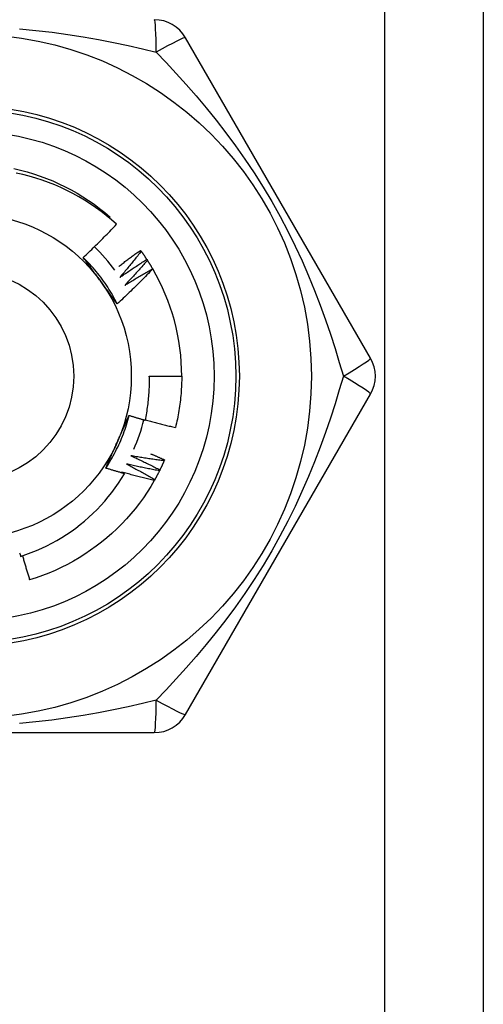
# Model space of a CAD drawing. Header units: inches. Extents: x 7 to 188, y 10 to 101.
# Tile 98 of 154: x 41.089 to 41.343, y 49.534 to 50.072. Entities that reach past the tile are written whole.
import ezdxf

# ---------------------------------------------------------------- set-up
doc = ezdxf.new("R2010")
doc.units = ezdxf.units.IN
doc.header["$MEASUREMENT"] = 0
doc.layers.add('Visible Edges(ANSI)', color=7, linetype='Continuous', lineweight=25)
doc.layers.add('Visible Tangent Edges(ANSI)', color=7, linetype='Continuous', lineweight=25)

msp = doc.modelspace()

# ---------------------------------------------------------------- linework, layer by layer
at = {"layer": 'Visible Edges(ANSI)'}
for p, q in [((41.34256800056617, 72.34967122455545), (41.34256800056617, 27.40478933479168)), ((41.2809156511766, 49.88707279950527), (41.17976568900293, 50.06226964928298)), ((41.13810010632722, 49.96368317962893), (41.13854276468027, 49.96420031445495)), ((41.15516410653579, 49.94599561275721), (41.15552027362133, 49.945508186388)), ((41.15860713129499, 49.94104493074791), (41.15893752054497, 49.94053966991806)), ((41.16178855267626, 49.93592221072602), (41.16183702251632, 49.93583937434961)), ((41.15999516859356, 49.87723027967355), (41.17770972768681, 49.87723027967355)), ((41.17976568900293, 49.69219091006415), (41.2809156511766, 49.86738775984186)), ((41.16831853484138, 49.83147849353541), (41.16807928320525, 49.8309242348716)), ((40.96041805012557, 49.68234838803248), (41.16271795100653, 49.68234838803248))]:
    msp.add_line(p, q, dxfattribs=at)
at = {"layer": 'Visible Edges(ANSI)', "flags": 128}
for points in [[(41.08597990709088, 49.99069337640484), (41.0896002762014, 49.98984383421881), (41.09319249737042, 49.98888092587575), (41.09675303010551, 49.987805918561), (41.10027832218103, 49.98662006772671), (41.10376483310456, 49.98532461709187), (41.10720901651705, 49.98392083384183), (41.1106073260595, 49.98240996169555), (41.11395621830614, 49.9807932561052), (41.11725213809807, 49.97907197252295), (41.12049155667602, 49.97724737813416), (41.12367091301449, 49.97532071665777), (41.12678666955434, 49.97329323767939), (41.12983527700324, 49.97116620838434), (41.13281319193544, 49.96894087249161), (41.13571687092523, 49.96661849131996), (41.13854276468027, 49.96420031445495)], [(41.14203438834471, 49.96023156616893), (41.13929392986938, 49.96266890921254), (41.13648069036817, 49.96501536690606), (41.13359695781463, 49.96726936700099), (41.13064501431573, 49.96942931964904), (41.12762716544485, 49.97149365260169), (41.12454569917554, 49.97346078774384), (41.12140289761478, 49.97532913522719), (41.11820106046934, 49.97709712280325), (41.1149424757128, 49.9787631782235), (41.1116294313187, 49.98032571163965), (41.10826422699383, 49.98178315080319), (41.10485023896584, 49.9831334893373), (41.10139807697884, 49.98437239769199), (41.0979121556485, 49.98549857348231), (41.0943952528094, 49.98651143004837), (41.0908501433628, 49.98741034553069), (41.08727960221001, 49.98819472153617)], [(41.12385660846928, 49.94215346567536), (41.12463913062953, 49.94288172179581), (41.12541948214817, 49.94361218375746), (41.12619766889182, 49.94434485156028), (41.12697368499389, 49.94507971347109), (41.12774752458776, 49.94581677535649), (41.12851919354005, 49.94655601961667), (41.12928868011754, 49.94729745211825), (41.13005598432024, 49.94804105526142), (41.13082110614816, 49.94878684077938), (41.13158403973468, 49.94953478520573), (41.13234477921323, 49.95028490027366), (41.13310332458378, 49.9510371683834), (41.13385967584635, 49.95179158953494), (41.13461382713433, 49.95254815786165), (41.13536577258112, 49.95330686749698), (41.13611552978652, 49.9540677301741), (41.13686309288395, 49.9548307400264), (41.13760845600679, 49.95559589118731), (41.13835162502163, 49.95636318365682), (41.13909258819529, 49.95713261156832), (41.13983135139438, 49.95790416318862), (41.14056790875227, 49.95867784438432), (41.14130225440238, 49.95945364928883), (41.14203438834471, 49.96023156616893)], [(41.14326391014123, 49.93721130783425), (41.14375252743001, 49.93758647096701), (41.14424177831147, 49.9379608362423), (41.14473166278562, 49.93833441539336), (41.14522218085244, 49.93870720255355), (41.14571332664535, 49.9390791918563), (41.14620510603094, 49.9394503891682), (41.14669751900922, 49.93982079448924), (41.14719055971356, 49.94019040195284), (41.14768422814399, 49.94055921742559), (41.14817852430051, 49.94092723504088), (41.14867344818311, 49.94129445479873), (41.14916899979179, 49.94166088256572), (41.14966517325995, 49.94202650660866), (41.15016197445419, 49.94239133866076), (41.15065939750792, 49.94275536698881), (41.15115744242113, 49.94311859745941), (41.15165610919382, 49.94348103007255), (41.15215539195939, 49.94384265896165), (41.15265530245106, 49.9442034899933), (41.15315582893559, 49.9445635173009), (41.15365697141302, 49.94492274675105), (41.15415873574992, 49.94528117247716), (41.15466111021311, 49.94563879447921), (41.15516410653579, 49.94599561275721)], [(41.14241656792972, 49.91670685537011), (41.14182729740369, 49.91788709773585), (41.1412208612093, 49.91905864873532), (41.14059742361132, 49.92022127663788), (41.13995714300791, 49.92137474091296), (41.13930016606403, 49.92251880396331), (41.13862666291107, 49.92365322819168), (41.13793678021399, 49.92477777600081), (41.13723068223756, 49.92589220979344), (41.13650852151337, 49.92699629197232), (41.13577045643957, 49.9280897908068), (41.13501664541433, 49.92917245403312), (41.13424724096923, 49.93024405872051), (41.13346240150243, 49.93130435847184), (41.13266228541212, 49.93235312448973), (41.13184705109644, 49.93339011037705), (41.13101685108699, 49.93441508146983), (41.13017184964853, 49.93542779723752), (41.12931219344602, 49.93642802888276), (41.12843805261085, 49.93741553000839), (41.12754956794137, 49.93839006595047), (41.12664690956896, 49.93935140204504), (41.12573023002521, 49.94029929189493), (41.12479968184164, 49.94123350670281), (41.12385542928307, 49.94215381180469)], [(41.13323289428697, 49.9292978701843), (41.13283997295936, 49.92983866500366), (41.13244739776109, 49.9303789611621), (41.13205514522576, 49.93091876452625), (41.13166318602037, 49.93145808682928), (41.13127151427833, 49.93199692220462), (41.13088010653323, 49.93253528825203), (41.13048893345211, 49.93307319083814), (41.13009798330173, 49.93361064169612), (41.12970723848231, 49.9341476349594), (41.12931667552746, 49.93468418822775), (41.12892627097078, 49.9352203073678), (41.12853600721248, 49.93575599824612), (41.12814586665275, 49.93629126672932), (41.1277558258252, 49.936826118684), (41.12736586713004, 49.93736056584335), (41.12697596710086, 49.93789461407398), (41.12658611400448, 49.93842826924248), (41.12619627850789, 49.93896153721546), (41.1258064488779, 49.9394944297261), (41.12541659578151, 49.94002695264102), (41.12502670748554, 49.94055910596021), (41.12463676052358, 49.94109090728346), (41.12424673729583, 49.94162235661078), (41.12385660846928, 49.94215346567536)], [(41.15552027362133, 49.945508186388), (41.15504826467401, 49.94490259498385), (41.15457507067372, 49.94429788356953), (41.15410069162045, 49.94369404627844), (41.15362512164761, 49.94309110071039), (41.15314836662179, 49.94248903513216), (41.15267043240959, 49.94188785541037), (41.15219131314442, 49.94128756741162), (41.15171100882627, 49.9406881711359), (41.15122952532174, 49.94008966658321), (41.15074686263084, 49.93949205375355), (41.15026301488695, 49.93889533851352), (41.14977799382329, 49.93829952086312), (41.14929178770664, 49.93770460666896), (41.14880440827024, 49.93711059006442), (41.14831584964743, 49.93651748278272), (41.14782611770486, 49.93592527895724), (41.14733520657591, 49.93533398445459), (41.14684312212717, 49.93474360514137), (41.14634986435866, 49.93415412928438), (41.14585543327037, 49.93356557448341), (41.1453598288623, 49.93297793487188), (41.14486305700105, 49.93239121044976), (41.14436511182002, 49.93180540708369), (41.14386599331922, 49.93122053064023)], [(41.14386599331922, 49.93122053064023), (41.14447048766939, 49.93164350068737), (41.14507583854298, 49.93206529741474), (41.14568204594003, 49.93248590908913), (41.1462891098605, 49.93290534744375), (41.14689701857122, 49.93332360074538), (41.14750578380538, 49.93374066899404), (41.14811539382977, 49.93415655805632), (41.14872585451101, 49.93457126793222), (41.1493371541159, 49.93498478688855), (41.14994930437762, 49.9353971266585), (41.15056229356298, 49.93580827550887), (41.15117612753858, 49.93621823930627), (41.15179079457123, 49.93662701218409), (41.15240630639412, 49.93703460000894), (41.15302265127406, 49.9374409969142), (41.15363982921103, 49.93784620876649), (41.15425784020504, 49.93825022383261), (41.1548766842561, 49.93865304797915), (41.15549636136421, 49.93905468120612), (41.15611686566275, 49.9394551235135), (41.15673819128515, 49.93985436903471), (41.15736034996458, 49.94025241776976), (41.15798332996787, 49.94064926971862), (41.15860713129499, 49.94104493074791)], [(41.15893752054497, 49.94053966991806), (41.15843471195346, 49.93995939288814), (41.15793077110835, 49.93938006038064), (41.15742568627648, 49.93880166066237), (41.1569194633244, 49.93822421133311), (41.15641210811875, 49.93764770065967), (41.15590360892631, 49.93707214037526), (41.15539397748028, 49.93649753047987), (41.15488321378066, 49.93592387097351), (41.15437131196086, 49.93535116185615), (41.15385827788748, 49.93477940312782), (41.1533441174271, 49.93420860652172), (41.15282881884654, 49.93363877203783), (41.152312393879, 49.93306989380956), (41.15179483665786, 49.9325019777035), (41.15127615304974, 49.93193502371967), (41.15075634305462, 49.93136903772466), (41.15023540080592, 49.93080401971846), (41.14971333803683, 49.93023997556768), (41.14919014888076, 49.92967689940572), (41.1486658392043, 49.92911479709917), (41.14814040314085, 49.92855367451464), (41.14761384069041, 49.92799352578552), (41.14708616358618, 49.92743436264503), (41.14655736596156, 49.92687617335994)], [(41.15552027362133, 49.945508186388), (41.15565302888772, 49.94532511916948), (41.15578540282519, 49.9451417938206), (41.15591740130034, 49.94495820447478), (41.15604902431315, 49.944774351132), (41.15618026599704, 49.94459023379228), (41.15631113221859, 49.94440585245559), (41.15644162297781, 49.94422121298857), (41.15657173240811, 49.94403631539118), (41.15670146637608, 49.94385115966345), (41.15683081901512, 49.94366573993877), (41.15695979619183, 49.94348006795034), (41.15708839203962, 49.94329413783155), (41.15721661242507, 49.94310794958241), (41.15734445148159, 49.94292150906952), (41.15747190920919, 49.94273481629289), (41.15759899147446, 49.94254786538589), (41.1577256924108, 49.94236066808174), (41.15785201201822, 49.94217321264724), (41.1579779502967, 49.94198551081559), (41.15810351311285, 49.94179755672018), (41.15822869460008, 49.94160935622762), (41.15835348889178, 49.94142090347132), (41.15847790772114, 49.94123220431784), (41.15860194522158, 49.94104325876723)], [(41.15893752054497, 49.94053966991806), (41.15906059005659, 49.9403499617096), (41.15918327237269, 49.94016001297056), (41.15930556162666, 49.93996981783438), (41.15942746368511, 49.93977937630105), (41.15954897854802, 49.93958870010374), (41.15967009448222, 49.93939777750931), (41.15979082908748, 49.9392066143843), (41.15991116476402, 49.93901521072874), (41.16003110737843, 49.93882356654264), (41.16015066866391, 49.93863168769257), (41.16026983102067, 49.93843956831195), (41.16038860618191, 49.93824721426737), (41.16050699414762, 49.93805462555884), (41.16062498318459, 49.93786180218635), (41.16074257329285, 49.93766874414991), (41.16085978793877, 49.93747545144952), (41.16097659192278, 49.93728192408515), (41.16109302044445, 49.93708816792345), (41.1612090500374, 49.93689418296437), (41.16132468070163, 49.93669996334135), (41.16143992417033, 49.93650552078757), (41.1615547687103, 49.93631084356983), (41.16166922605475, 49.93611594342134), (41.16178328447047, 49.93592081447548)], [(41.16183702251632, 49.93583937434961), (41.16105460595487, 49.9350158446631), (41.16026985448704, 49.93419457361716), (41.15948275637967, 49.93337556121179), (41.15869331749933, 49.9325588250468), (41.15790154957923, 49.93174435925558), (41.15710744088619, 49.93093217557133), (41.15631100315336, 49.93012227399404), (41.15551223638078, 49.92931466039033), (41.15471114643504, 49.92850933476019), (41.15390773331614, 49.92770631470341), (41.15310199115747, 49.92690558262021), (41.15229391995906, 49.92610714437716), (41.15148351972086, 49.92531100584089), (41.15067080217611, 49.92451717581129), (41.14985576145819, 49.92372565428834), (41.14903840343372, 49.92293645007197), (41.14821873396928, 49.92214956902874), (41.14739675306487, 49.92136501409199), (41.1465724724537, 49.92058279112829), (41.14574588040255, 49.91980290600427), (41.14491699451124, 49.91902536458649), (41.14408580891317, 49.91825017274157), (41.14325233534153, 49.91747733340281), (41.14241656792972, 49.91670685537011)], [(41.14655736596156, 49.92687617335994), (41.14718299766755, 49.92726719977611), (41.14780942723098, 49.9276570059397), (41.14843664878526, 49.92804559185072), (41.1490646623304, 49.92843295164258), (41.14969346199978, 49.92881909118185), (41.15032305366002, 49.92920399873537), (41.1509534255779, 49.92958769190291), (41.15158458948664, 49.92997015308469), (41.15221652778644, 49.9303513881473), (41.15284925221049, 49.93073139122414), (41.15348275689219, 49.9311101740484), (41.15411704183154, 49.93148772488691), (41.15475210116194, 49.93186404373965), (41.1553879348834, 49.9322391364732), (41.15602454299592, 49.93261299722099), (41.15666191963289, 49.93298562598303), (41.15730007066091, 49.93335701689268), (41.1579389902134, 49.93372718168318), (41.15857867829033, 49.9340961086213), (41.15921912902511, 49.93446380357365), (41.15986034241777, 49.93483026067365), (41.16050231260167, 49.93519547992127), (41.16114505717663, 49.93555946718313), (41.16178855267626, 49.93592221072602)], [(41.14241656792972, 49.91670685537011), (41.14203434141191, 49.91722705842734), (41.14165226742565, 49.91774754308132), (41.14127031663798, 49.91826832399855), (41.14088845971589, 49.91878941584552), (41.14050668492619, 49.91931083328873), (41.14012495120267, 49.91983258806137), (41.13974324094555, 49.92035469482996), (41.13936153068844, 49.92087716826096), (41.13897978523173, 49.9214000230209), (41.13859799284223, 49.92192326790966), (41.13821611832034, 49.92244692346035), (41.13783413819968, 49.92297100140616), (41.13745202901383, 49.92349551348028), (41.13706976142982, 49.92402047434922), (41.13668731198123, 49.92454589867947), (41.1363046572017, 49.92507180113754), (41.13592176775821, 49.92559819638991), (41.13553862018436, 49.92612509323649), (41.13515519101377, 49.92665250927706), (41.13477145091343, 49.92718046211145), (41.13438737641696, 49.92770896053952), (41.13400294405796, 49.92823801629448), (41.13361812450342, 49.92876765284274), (41.13323289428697, 49.9292978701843)], [(41.15779352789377, 49.85313770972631), (41.15800297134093, 49.85412687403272), (41.15820237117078, 49.85511837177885), (41.15839165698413, 49.85611199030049), (41.15857074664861, 49.85710725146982), (41.158739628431, 49.85810404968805), (41.15889828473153, 49.85910230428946), (41.15904670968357, 49.86010193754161), (41.15918489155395, 49.86110287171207), (41.15931281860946, 49.86210502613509), (41.1594304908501, 49.86310832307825), (41.15953789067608, 49.86411268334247), (41.15963501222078, 49.86511802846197), (41.15972184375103, 49.86612427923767), (41.15979837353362, 49.86713135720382), (41.15986460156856, 49.86813918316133), (41.15992050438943, 49.86914767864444), (41.15996608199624, 49.87015676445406), (41.1600013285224, 49.87116636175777), (41.16002622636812, 49.87217639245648), (41.16004076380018, 49.87318677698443), (41.16004492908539, 49.87419743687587), (41.16003873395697, 49.87520829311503), (41.16002214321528, 49.87621926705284), (41.15999516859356, 49.87723027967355)], [(41.17770972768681, 49.87723027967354), (41.17770369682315, 49.87604865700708), (41.17768559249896, 49.87486716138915), (41.17765543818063, 49.87368591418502), (41.17761323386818, 49.87250503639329), (41.17755902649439, 49.87132464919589), (41.17749280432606, 49.87014487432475), (41.17741457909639, 49.86896583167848), (41.17732438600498, 49.86778764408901), (41.17722223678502, 49.86661043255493), (41.1771081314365, 49.86543431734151), (41.17698209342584, 49.86425942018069), (41.17684413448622, 49.86308586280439), (41.17669427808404, 49.86191376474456), (41.1765325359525, 49.86074324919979), (41.17635891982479, 49.85957443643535), (41.17617344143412, 49.85840744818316), (41.17597611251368, 49.85724240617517), (41.17576696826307, 49.85607942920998), (41.17554599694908, 49.85491864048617), (41.17531323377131, 49.85376016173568), (41.17506869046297, 49.85260411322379), (41.17481236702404, 49.85145061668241), (41.17454429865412, 49.85029978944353), (41.17426448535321, 49.84915176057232)], [(41.13618000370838, 49.8269516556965), (41.13690748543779, 49.82805210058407), (41.13761886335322, 49.82916306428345), (41.13831400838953, 49.83028428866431), (41.13899279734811, 49.83141552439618), (41.13965509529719, 49.83255651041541), (41.1403007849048, 49.83370699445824), (41.14092973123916, 49.83486672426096), (41.1415418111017, 49.83603544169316), (41.14213689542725, 49.83721289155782), (41.14271485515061, 49.8383988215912), (41.14327556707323, 49.83959297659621), (41.14381890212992, 49.84079510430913), (41.1443447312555, 49.84200494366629), (41.14485292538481, 49.84322224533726), (41.14534336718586, 49.84444675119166), (41.14581591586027, 49.84567820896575), (41.14627045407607, 49.84691636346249), (41.1467068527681, 49.84816095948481), (41.14712498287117, 49.84941174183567), (41.1475247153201, 49.8506684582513), (41.14790592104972, 49.85193085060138), (41.14826848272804, 49.85319866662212), (41.14861226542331, 49.85447164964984), (41.14893714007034, 49.8557495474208)], [(41.14249230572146, 49.8412004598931), (41.14276418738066, 49.84181113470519), (41.1430358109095, 49.84242126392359), (41.1433071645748, 49.84303086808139), (41.14357824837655, 49.84363996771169), (41.14384906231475, 49.84424858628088), (41.14411959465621, 49.84485674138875), (41.14438985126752, 49.8454644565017), (41.14465982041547, 49.84607175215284), (41.14492949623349, 49.84667864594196), (41.14519888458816, 49.84728516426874), (41.14546797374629, 49.84789132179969), (41.14573676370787, 49.8484971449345), (41.14600524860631, 49.84910265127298), (41.14627342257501, 49.8497078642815), (41.14654129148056, 49.85031280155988), (41.14680883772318, 49.85091748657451), (41.14707607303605, 49.85152193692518), (41.14734297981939, 49.85212617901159), (41.14760955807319, 49.85273022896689), (41.14787581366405, 49.85333411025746), (41.14814172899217, 49.85393784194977), (41.14840730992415, 49.85454144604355), (41.14867254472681, 49.8551449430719), (41.14893743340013, 49.85574835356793)], [(41.14893743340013, 49.85574835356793), (41.14930521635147, 49.85563513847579), (41.14967311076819, 49.85552230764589), (41.15004111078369, 49.85540986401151), (41.15040921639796, 49.85529780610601), (41.15077743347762, 49.8551861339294), (41.15114575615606, 49.85507484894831), (41.15151417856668, 49.85496394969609), (41.15188271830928, 49.85485343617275), (41.15225135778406, 49.85474330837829), (41.15262010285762, 49.85463356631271), (41.15298895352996, 49.85452420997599), (41.15335790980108, 49.85441524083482), (41.15372697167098, 49.85430665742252), (41.15409613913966, 49.85419845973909), (41.15446541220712, 49.85409064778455), (41.15483479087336, 49.85398322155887), (41.15520426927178, 49.85387618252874), (41.15557385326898, 49.85376952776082), (41.15594354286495, 49.85366326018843), (41.15631333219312, 49.85355737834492), (41.15668322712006, 49.85345188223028), (41.15705322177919, 49.85334677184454), (41.15742332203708, 49.85324204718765), (41.15779352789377, 49.85313770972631)], [(41.15783604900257, 49.85333456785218), (41.15851631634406, 49.85314556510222), (41.15919695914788, 49.85295783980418), (41.15987798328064, 49.85277139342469), (41.16055938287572, 49.85258622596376), (41.16124116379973, 49.85240233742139), (41.16192332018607, 49.85221972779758), (41.16260585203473, 49.85203839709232), (41.16328874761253, 49.85185834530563), (41.16397201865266, 49.85167957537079), (41.16465566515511, 49.85150208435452), (41.16533966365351, 49.85132587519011), (41.16602403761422, 49.85115094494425), (41.16670877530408, 49.85097729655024), (41.16739387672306, 49.8508049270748), (41.16807934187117, 49.85063384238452), (41.16876515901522, 49.8504640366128), (41.16945133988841, 49.85029551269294), (41.17013787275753, 49.85012827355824), (41.17082475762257, 49.84996231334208), (41.17151200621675, 49.84979763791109), (41.17219960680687, 49.84963424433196), (41.17288754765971, 49.84947213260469), (41.17357585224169, 49.84931130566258), (41.17426448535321, 49.84915176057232)], [(41.13618000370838, 49.8269516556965), (41.13643940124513, 49.82754277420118), (41.13669911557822, 49.82813390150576), (41.13695914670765, 49.82872507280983), (41.13721950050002, 49.82931631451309), (41.13748017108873, 49.82990765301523), (41.13774115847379, 49.83049912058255), (41.13800246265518, 49.83109074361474), (41.1382640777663, 49.83168255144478), (41.13852600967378, 49.832274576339), (41.1387882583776, 49.83286684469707), (41.13905082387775, 49.83345938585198), (41.13931369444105, 49.83405222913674), (41.13957688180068, 49.83464540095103), (41.13984038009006, 49.83523893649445), (41.14010418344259, 49.83583285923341), (41.14036830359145, 49.83642719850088), (41.14063272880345, 49.83702198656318), (41.1408974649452, 49.83761724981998), (41.14116250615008, 49.83821302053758), (41.14142785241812, 49.83880932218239), (41.14169350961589, 49.83940618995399), (41.14195946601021, 49.84000364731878), (41.14222573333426, 49.84060172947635), (41.14249230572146, 49.8412004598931)], [(41.14985382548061, 49.83371568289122), (41.1505250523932, 49.83340946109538), (41.15119569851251, 49.8331018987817), (41.15186576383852, 49.83279300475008), (41.15253524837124, 49.83248277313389), (41.15320414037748, 49.83217120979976), (41.15387245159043, 49.83185831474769), (41.15454017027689, 49.83154408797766), (41.15520730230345, 49.83122852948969), (41.15587384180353, 49.83091164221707), (41.15653978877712, 49.83059342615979), (41.15720514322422, 49.83027388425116), (41.15786989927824, 49.82995301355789), (41.15853405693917, 49.82963081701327), (41.159197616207, 49.82930729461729), (41.15986057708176, 49.82898244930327), (41.16052293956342, 49.82865628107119), (41.1611846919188, 49.82832878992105), (41.16184583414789, 49.82799997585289), (41.1625063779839, 49.82766984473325), (41.16316631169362, 49.82733838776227), (41.16382564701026, 49.82700561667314), (41.16448436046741, 49.82667153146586), (41.16514246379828, 49.82633612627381), (41.16579994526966, 49.82599940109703)], [(41.16807928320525, 49.8309242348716), (41.16731792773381, 49.83102362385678), (41.16655673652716, 49.83112448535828), (41.16579569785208, 49.83122681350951), (41.16503481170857, 49.83133061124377), (41.16427408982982, 49.83143587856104), (41.16351354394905, 49.83154261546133), (41.16275315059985, 49.83165082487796), (41.16199292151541, 49.83176050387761), (41.16123286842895, 49.83187165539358), (41.16047299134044, 49.83198427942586), (41.15971327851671, 49.83209837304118), (41.15895374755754, 49.83221393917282), (41.15819439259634, 49.83233097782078), (41.1574352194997, 49.83244948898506), (41.15667622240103, 49.83256947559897), (41.15591741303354, 49.8326909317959), (41.15515879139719, 49.83281386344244), (41.15440035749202, 49.83293827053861), (41.15364211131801, 49.8330641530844), (41.15288406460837, 49.83319150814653), (41.15212620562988, 49.83332033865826), (41.15136854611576, 49.83345064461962), (41.150611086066, 49.83358242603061), (41.14985382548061, 49.83371568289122)], [(41.16072091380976, 49.8347926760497), (41.1610388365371, 49.83465798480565), (41.16135663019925, 49.83452299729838), (41.16167430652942, 49.83438771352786), (41.16199187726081, 49.83425213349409), (41.16230931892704, 49.83411625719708), (41.16262665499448, 49.83398008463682), (41.16294387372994, 49.83384361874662), (41.16326097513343, 49.83370685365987), (41.16357794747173, 49.83356979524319), (41.16389481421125, 49.83343244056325), (41.1642115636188, 49.83329478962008), (41.16452819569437, 49.83315684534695), (41.16484471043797, 49.83301860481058), (41.16516109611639, 49.83288006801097), (41.16547737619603, 49.83274123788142), (41.16579353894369, 49.83260211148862), (41.16610957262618, 49.83246269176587), (41.16642550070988, 49.83232297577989), (41.16674129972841, 49.83218296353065), (41.16705698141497, 49.83204266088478), (41.16737254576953, 49.83190205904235), (41.16768799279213, 49.83176116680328), (41.16800332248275, 49.83161997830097), (41.16831853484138, 49.83147849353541)], [(41.14747625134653, 49.82919196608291), (41.14813067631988, 49.82885131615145), (41.14878445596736, 49.82850936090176), (41.14943759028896, 49.8281661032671), (41.1500900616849, 49.82782154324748), (41.15074188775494, 49.82747568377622), (41.15139305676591, 49.82712852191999), (41.15204356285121, 49.82678005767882), (41.15269341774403, 49.82643029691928), (41.15334260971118, 49.82607924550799), (41.15399114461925, 49.82572689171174), (41.15463901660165, 49.82537324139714), (41.15528621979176, 49.82501830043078), (41.15593276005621, 49.82466206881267), (41.15657863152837, 49.82430454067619), (41.15722384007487, 49.82394572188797), (41.1578683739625, 49.82358561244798), (41.15851223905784, 49.82322421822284), (41.15915542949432, 49.82286153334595), (41.15979795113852, 49.82249755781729), (41.16043978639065, 49.82213229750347), (41.16108095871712, 49.8217657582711), (41.16172143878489, 49.82139792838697), (41.1623612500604, 49.82102881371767), (41.16300038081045, 49.82065842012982)], [(41.16553225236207, 49.82545830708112), (41.16477708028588, 49.82559708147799), (41.16402215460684, 49.82573731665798), (41.16326745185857, 49.8258790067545), (41.16251298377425, 49.82602215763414), (41.16175875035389, 49.82616676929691), (41.16100476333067, 49.8263128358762), (41.16025101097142, 49.82646036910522), (41.15949750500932, 49.82660935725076), (41.15874424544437, 49.82675980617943), (41.15799123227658, 49.82691172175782), (41.15723847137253, 49.82706509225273), (41.15648596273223, 49.82721992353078), (41.1557337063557, 49.82737622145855), (41.15498170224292, 49.82753397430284), (41.15422996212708, 49.82769319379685), (41.1534784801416, 49.827853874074), (41.15272725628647, 49.82801601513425), (41.15197630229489, 49.82817961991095), (41.15122561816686, 49.82834468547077), (41.15047519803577, 49.82851121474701), (41.14972504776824, 49.82867920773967), (41.14897517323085, 49.82884866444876), (41.14822557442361, 49.82901958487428), (41.14747625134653, 49.82919196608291)], [(41.16807928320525, 49.8309242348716), (41.16798890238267, 49.83071694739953), (41.16789812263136, 49.83050985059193), (41.16780690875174, 49.83030294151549), (41.16771528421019, 49.83009622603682), (41.16762323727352, 49.82988970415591), (41.16753077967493, 49.82968337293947), (41.16743789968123, 49.82947723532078), (41.16734460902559, 49.82927129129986), (41.16725089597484, 49.82906554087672), (41.16715678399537, 49.82885998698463), (41.16706223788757, 49.8286546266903), (41.16696729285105, 49.82844946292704), (41.16687192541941, 49.82824449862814), (41.16677615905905, 49.828039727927), (41.16667997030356, 49.82783515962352), (41.16658337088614, 49.82763078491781), (41.16648636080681, 49.82742660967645), (41.16638895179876, 49.82722263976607), (41.16629112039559, 49.82701886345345), (41.16619289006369, 49.82681529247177), (41.16609424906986, 49.82661192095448), (41.16599519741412, 49.82640874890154), (41.16589574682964, 49.82620578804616), (41.16579587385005, 49.82600302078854)], [(41.08964070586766, 49.77867124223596), (41.09257572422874, 49.77965417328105), (41.09548302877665, 49.78072671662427), (41.0983587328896, 49.78188782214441), (41.10119459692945, 49.7831341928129), (41.10398823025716, 49.78446452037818), (41.10673779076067, 49.78587771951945), (41.10944142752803, 49.78737268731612), (41.11209729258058, 49.7889483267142), (41.11470354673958, 49.79060354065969), (41.11725833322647, 49.79233723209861), (41.11975981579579, 49.79414830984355), (41.1222061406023, 49.79603567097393), (41.12459545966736, 49.79799822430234), (41.12692593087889, 49.8000348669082), (41.12919570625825, 49.80214450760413), (41.13140055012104, 49.80432363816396), (41.13353473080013, 49.80656655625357), (41.1355968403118, 49.80887143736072), (41.13758556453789, 49.81123652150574), (41.13949957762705, 49.81366005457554), (41.14133755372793, 49.81614027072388), (41.14309817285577, 49.81867542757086), (41.14478012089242, 49.82126375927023), (41.14638206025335, 49.82390351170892)], [(41.14638206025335, 49.82390351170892), (41.14595545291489, 49.82402497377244), (41.14552898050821, 49.82414691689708), (41.1451026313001, 49.82426934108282), (41.14467641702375, 49.82439225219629), (41.1442503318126, 49.82451563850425), (41.14382437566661, 49.82463951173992), (41.1433985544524, 49.8247638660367), (41.14297286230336, 49.82488870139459), (41.14254729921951, 49.82501402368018), (41.14212187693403, 49.8251398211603), (41.14169658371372, 49.82526610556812), (41.14127141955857, 49.82539287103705), (41.14084639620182, 49.82552011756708), (41.14042150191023, 49.82564784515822), (41.13999674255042, 49.82577605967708), (41.13957211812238, 49.82590474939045), (41.13914762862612, 49.82603392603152), (41.13872327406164, 49.82616358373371), (41.13829905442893, 49.826293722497), (41.13787496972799, 49.8264243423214), (41.13745102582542, 49.82655544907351), (41.13702721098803, 49.82668703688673), (41.13660353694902, 49.82681910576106), (41.13618000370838, 49.8269516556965)], [(41.14486708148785, 49.82479775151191), (41.14493028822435, 49.8247606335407), (41.14499348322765, 49.8247235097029), (41.14505667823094, 49.82468636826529), (41.14511986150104, 49.82464921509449), (41.14518303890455, 49.82461205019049), (41.14524620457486, 49.82457486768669), (41.14530937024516, 49.82453767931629), (41.14537252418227, 49.8245004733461), (41.14543567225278, 49.82446325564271), (41.14549881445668, 49.82442603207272), (41.145561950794, 49.82438879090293), (41.14562507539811, 49.82435153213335), (41.14568820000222, 49.82431426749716), (41.14575131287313, 49.82427699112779), (41.14581441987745, 49.82423969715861), (41.14587752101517, 49.82420239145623), (41.14594061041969, 49.82416507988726), (41.14600369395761, 49.82412775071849), (41.14606677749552, 49.82409040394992), (41.14612984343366, 49.82405305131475), (41.14619290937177, 49.8240156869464), (41.1462559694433, 49.82397830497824), (41.14631901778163, 49.82394091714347), (41.14638206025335, 49.82390351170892)], [(41.16270495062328, 49.82013195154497), (41.16195800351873, 49.82030973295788), (41.16121137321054, 49.82048896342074), (41.1604650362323, 49.82066963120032), (41.15971902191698, 49.82085174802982), (41.15897331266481, 49.82103531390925), (41.15822792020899, 49.82122032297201), (41.15748284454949, 49.8214067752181), (41.15673808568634, 49.82159467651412), (41.15599364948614, 49.82178402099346), (41.15524954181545, 49.82197480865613), (41.15450575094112, 49.82216704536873), (41.15376228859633, 49.82236073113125), (41.15301916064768, 49.82255586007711), (41.15227636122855, 49.82275243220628), (41.15153389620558, 49.82295045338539), (41.15079176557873, 49.82314992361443), (41.15004997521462, 49.8233508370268), (41.14930852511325, 49.82355319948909), (41.14856741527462, 49.82375700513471), (41.14782665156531, 49.82396225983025), (41.14708623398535, 49.82416896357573), (41.14634616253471, 49.82437711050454), (41.14560644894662, 49.82458670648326), (41.14486708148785, 49.82479775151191)], [(41.16553225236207, 49.82545830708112), (41.16543124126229, 49.82525599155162), (41.16532983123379, 49.82505388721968), (41.16522799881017, 49.8248519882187), (41.16512576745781, 49.82465031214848), (41.16502312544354, 49.82444884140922), (41.16492008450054, 49.82424758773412), (41.16481663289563, 49.82404655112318), (41.16471278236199, 49.8238457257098), (41.16460852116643, 49.82364511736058), (41.16450384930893, 49.82344472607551), (41.16439877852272, 49.82324454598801), (41.16429330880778, 49.82304458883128), (41.16418744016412, 49.82284484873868), (41.16408117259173, 49.82264532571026), (41.16397449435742, 49.82244602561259), (41.16386741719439, 49.82224694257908), (41.16375994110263, 49.82204807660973), (41.16365207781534, 49.82184943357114), (41.16354380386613, 49.8216510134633), (41.16343513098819, 49.82145281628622), (41.16332607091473, 49.8212548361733), (41.16321661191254, 49.82105708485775), (41.16310675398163, 49.82085955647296), (41.16299649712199, 49.8206622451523)], [(41.16579994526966, 49.82599940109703), (41.16578885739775, 49.82597683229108), (41.16577774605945, 49.82595425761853), (41.16576664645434, 49.82593168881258), (41.16575552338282, 49.82590912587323), (41.16574441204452, 49.82588656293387), (41.16573328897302, 49.82586399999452), (41.16572216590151, 49.82584144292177), (41.16571103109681, 49.82581888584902), (41.1656998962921, 49.82579632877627), (41.1656887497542, 49.82577377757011), (41.1656776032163, 49.82575122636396), (41.1656664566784, 49.8257286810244), (41.16565529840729, 49.82570613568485), (41.165644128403, 49.8256835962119), (41.16563297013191, 49.82566105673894), (41.16562180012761, 49.82563851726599), (41.16561061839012, 49.82561598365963), (41.16559943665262, 49.82559345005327), (41.16558825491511, 49.82557092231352), (41.16557706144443, 49.82554839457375), (41.16556586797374, 49.8255258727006), (41.16555466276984, 49.82550334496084), (41.16554345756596, 49.82548082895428), (41.16553225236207, 49.82545830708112)], [(41.16270495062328, 49.82013195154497), (41.16082260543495, 49.81692414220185), (41.15883548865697, 49.81378151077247), (41.15674652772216, 49.81070639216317), (41.15455867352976, 49.80770113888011), (41.15227486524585, 49.80476807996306), (41.14989804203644, 49.80190957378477), (41.1474311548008, 49.79912794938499), (41.14487713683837, 49.7964255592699), (41.14223893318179, 49.79380473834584), (41.13951949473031, 49.79126783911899), (41.13672174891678, 49.78881719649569), (41.13384864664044, 49.78645515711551), (41.13090313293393, 49.7841840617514), (41.1278881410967, 49.78200625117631), (41.12480661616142, 49.77992407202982), (41.12166150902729, 49.77793986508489), (41.11845575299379, 49.77605598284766), (41.11519228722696, 49.77427475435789), (41.11187406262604, 49.77259851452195), (41.10850402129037, 49.77102963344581), (41.10508509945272, 49.7695704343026), (41.10162024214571, 49.7682232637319), (41.0981123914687, 49.76699046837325), (41.09456448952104, 49.76587439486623)], [(41.16300038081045, 49.82065842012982), (41.16298811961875, 49.82063645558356), (41.16297585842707, 49.8206144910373), (41.16296359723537, 49.82059252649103), (41.16295132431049, 49.82057056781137), (41.1629390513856, 49.82054861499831), (41.16292677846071, 49.82052666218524), (41.16291449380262, 49.82050470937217), (41.16290220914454, 49.8204827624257), (41.16288991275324, 49.82046081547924), (41.16287761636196, 49.82043887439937), (41.16286530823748, 49.8204169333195), (41.16285301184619, 49.82039499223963), (41.16284069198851, 49.82037306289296), (41.16282838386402, 49.82035112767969), (41.16281605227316, 49.82032919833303), (41.16280373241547, 49.82030726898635), (41.1627914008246, 49.82028534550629), (41.16277906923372, 49.82026342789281), (41.16276672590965, 49.82024150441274), (41.16275438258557, 49.82021959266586), (41.16274202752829, 49.82019767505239), (41.16272967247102, 49.82017576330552), (41.16271731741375, 49.82015385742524), (41.16270495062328, 49.82013195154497)], [(41.0891136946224, 49.78068926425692), (41.08924438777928, 49.78018446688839), (41.08937578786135, 49.77967986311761), (41.08950789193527, 49.7791754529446), (41.08964070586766, 49.77867124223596)], [(41.09068362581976, 49.7790092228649), (41.09083565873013, 49.77845942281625), (41.09098853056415, 49.77790983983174), (41.09114224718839, 49.7773604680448), (41.0912968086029, 49.77681130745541), (41.09145220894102, 49.77626235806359), (41.09160845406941, 49.77571364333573), (41.09176553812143, 49.77516512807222), (41.09192346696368, 49.77461683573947), (41.09208223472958, 49.77406876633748), (41.09224184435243, 49.77352090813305), (41.0924022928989, 49.77297327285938), (41.09256358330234, 49.77242586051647), (41.0927257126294, 49.77187867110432), (41.09288868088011, 49.77133170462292), (41.09305249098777, 49.77078494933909), (41.09321714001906, 49.7702384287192), (41.0933826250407, 49.76969213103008), (41.09354894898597, 49.76914605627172), (41.0937161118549, 49.76860021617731), (41.09388411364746, 49.76805458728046), (41.09405295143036, 49.76750919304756), (41.09422262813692, 49.76696403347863), (41.0943931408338, 49.76641909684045), (41.09456448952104, 49.76587439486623)]]:
    msp.add_lwpolyline(points, dxfattribs=at)
at = {"layer": 'Visible Edges(ANSI)'}
for centre, radius in [((41.06156800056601, 49.87723027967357), 0.187007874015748), ((41.06156800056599, 49.87723027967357), 0.1338582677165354), ((41.06156800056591, 49.87723027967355), 0.0885826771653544)]:
    msp.add_circle(centre, radius, dxfattribs=at)
for centre, radius, start, end in [((41.16271794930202, 50.05242713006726), 0.0196850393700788, 30.0000000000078, 90), ((41.061568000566, 49.87723027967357), 0.0984251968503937, 36.01810377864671, 45.95689622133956), ((41.06156800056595, 49.87723027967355), 0.1161417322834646, 0, 30.30707566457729), ((41.26386789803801, 49.87723027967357), 0.0196850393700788, 330.0000000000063, 29.99999999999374), ((41.061568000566, 49.87723027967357), 0.0984251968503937, 336.0181037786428, 345.9568962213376), ((41.16271794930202, 49.70203342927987), 0.0196850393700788, 270, 329.9999999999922)]:
    msp.add_arc(centre, radius, start, end, dxfattribs=at)
at = {"layer": 'Visible Tangent Edges(ANSI)'}
msp.add_line((41.28871800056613, 27.40478933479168), (41.28871800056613, 72.34967122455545), dxfattribs=at)
at = {"layer": 'Visible Tangent Edges(ANSI)', "flags": 128}
for points in [[(41.08909551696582, 50.06707649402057), (41.09801356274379, 50.06626569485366), (41.10679422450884, 50.06526211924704), (41.1154304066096, 50.0640834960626), (41.12391501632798, 50.06274757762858), (41.13224096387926, 50.06127209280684), (41.14040114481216, 50.05967479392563), (41.14838847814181, 50.05797340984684), (41.15619585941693, 50.0561856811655), (41.1638162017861, 50.05432936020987)], [(41.1638162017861, 50.05432936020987), (41.16923287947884, 50.04865669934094), (41.17468881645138, 50.04277817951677), (41.18016373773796, 50.03669380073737), (41.18563739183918, 50.03040352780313), (41.19108955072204, 50.02390734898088), (41.19649993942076, 50.0172052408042), (41.20184831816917, 50.01029719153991), (41.20711442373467, 50.00318318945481), (41.21227800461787, 49.99586319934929), (41.21731882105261, 49.98833719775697), (41.22221660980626, 49.98060518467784), (41.22695110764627, 49.97266713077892), (41.23147734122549, 49.96457519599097), (41.23573646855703, 49.95645409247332), (41.23973778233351, 49.9483232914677), (41.24349289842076, 49.94019807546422), (41.24701343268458, 49.93209372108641), (41.25031100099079, 49.92402549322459), (41.253397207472, 49.91600867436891), (41.25628367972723, 49.90805853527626), (41.25898201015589, 49.90019035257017), (41.26150384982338, 49.89241939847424), (41.26386076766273, 49.88476095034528), (41.26606440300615, 49.87723027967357)], [(41.26606440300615, 49.87723027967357), (41.26386006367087, 49.86970296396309), (41.26149709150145, 49.8620387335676), (41.25896532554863, 49.85425512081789), (41.2562546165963, 49.84636965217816), (41.25335483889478, 49.83839985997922), (41.25025584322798, 49.83036327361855), (41.24694749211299, 49.82227741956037), (41.24341962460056, 49.81415983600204), (41.23966212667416, 49.80602804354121), (41.23566482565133, 49.79789957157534), (41.23141759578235, 49.78979196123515), (41.22691028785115, 49.78172273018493), (41.22216559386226, 49.77375693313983), (41.21726206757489, 49.76600787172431), (41.21222125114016, 49.75847722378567), (41.20706216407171, 49.75116259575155), (41.20180384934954, 49.7440615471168), (41.19646533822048, 49.73717164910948), (41.19106567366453, 49.73049050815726), (41.18562388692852, 49.72401568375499), (41.18015900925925, 49.71774475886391), (41.17469008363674, 49.71167532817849), (41.16923612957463, 49.70580493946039), (41.1638162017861, 49.70013119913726)], [(41.1638162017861, 49.70013119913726), (41.15619655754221, 49.69827661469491), (41.14838095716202, 49.69649098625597), (41.14037891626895, 49.69479184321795), (41.13219996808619, 49.69319673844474), (41.12385363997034, 49.69172320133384), (41.11534945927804, 49.69038878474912), (41.10669694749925, 49.68921101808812), (41.09790564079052, 49.68820744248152), (41.08898506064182, 49.68739559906)]]:
    msp.add_lwpolyline(points, dxfattribs=at)
at = {"layer": 'Visible Tangent Edges(ANSI)'}
for centre, radius in [((41.06156800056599, 49.87723027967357), 0.1476377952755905), ((41.06156800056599, 49.87723027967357), 0.1456692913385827), ((41.06156800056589, 49.87723027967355), 0.0570866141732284)]:
    msp.add_circle(centre, radius, dxfattribs=at)
for centre, major_axis, ratio, start_param, end_param in [((41.16271794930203, 50.05242713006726), (0, 0.0196850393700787), 0.0560536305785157, 4.809173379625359, 6.28318530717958), ((41.16271794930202, 50.05242713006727), (0.017047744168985, 0.0098425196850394), 0.0560536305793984, 0, 1.474011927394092), ((41.26386789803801, 49.87723027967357), (0.0170477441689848, 0.0098425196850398), 0.056053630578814, 4.809173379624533, 6.283185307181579), ((41.26386789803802, 49.87723027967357), (0.017047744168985, -0.0098425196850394), 0.0560536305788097, 0, 1.474011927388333), ((41.16271794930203, 49.70203342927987), (0, -0.0196850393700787), 0.0560536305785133, 1.0785e-12, 1.474011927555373), ((41.16271794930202, 49.70203342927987), (0.0170477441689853, -0.0098425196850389), 0.0560536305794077, 4.809173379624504, 6.283185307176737)]:
    msp.add_ellipse(centre, major_axis=major_axis, ratio=ratio, start_param=start_param, end_param=end_param, dxfattribs=at)

doc.saveas('drawing.dxf')
